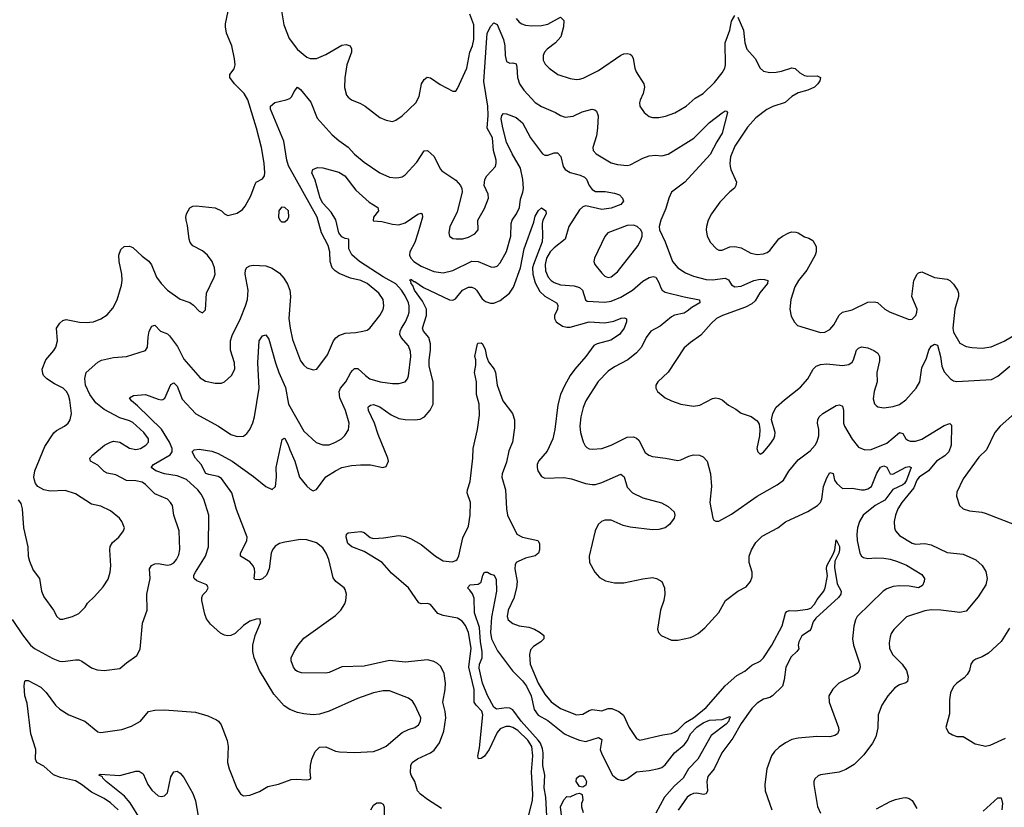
# Model space of a CAD drawing. Header units: inches. Extents: x 1245430 to 1420861, y 606325 to 671315.
# Tile 227 of 256: x 1350077 to 1356291, y 654026 to 658995. Entities that reach past the tile are written whole.
import ezdxf

# ---------------------------------------------------------------- set-up
doc = ezdxf.new("R2010")
doc.units = ezdxf.units.IN
doc.header["$MEASUREMENT"] = 0
doc.layers.add('B3655', color=7, linetype='Continuous')

msp = doc.modelspace()

# ---------------------------------------------------------------- linework, layer by layer
at = {"layer": 'B3655', "color": 5}
for points, elevation in [([(1350067, 655967), (1350083.8, 655943.8), (1350093.4, 655910), (1350101.6, 655790), (1350127.6, 655670), (1350130.3, 655610), (1350138.2, 655578.2), (1350161.8, 655521.8), (1350202.4, 655470), (1350214.9, 655390), (1350230, 655354), (1350290.4, 655270), (1350310.7, 655230), (1350330, 655213.4), (1350350, 655213), (1350410, 655230.4), (1350450, 655248), (1350489.4, 655290), (1350505.6, 655314.4), (1350550, 655355.5), (1350603.7, 655416.3), (1350634.9, 655465.1), (1350648.8, 655510), (1350652.8, 655550), (1350646, 655650), (1350648.7, 655671.3), (1350662.6, 655697.4), (1350702, 655730), (1350732, 655770), (1350738, 655790), (1350722, 655830), (1350707, 655850), (1350650, 655896.3), (1350590, 655926), (1350530, 655938.7), (1350430, 656003.1), (1350364.7, 656024.7), (1350270, 656021.4), (1350228.5, 656028.5), (1350191.1, 656051.1), (1350177, 656070), (1350169.5, 656090), (1350165.6, 656110), (1350172.2, 656150), (1350236.6, 656303.4), (1350292, 656388), (1350310, 656403.2), (1350359.6, 656430), (1350382, 656450), (1350395.4, 656470), (1350403.9, 656510), (1350394.2, 656594.2), (1350385.8, 656625.8), (1350373, 656650), (1350351.8, 656670), (1350297.6, 656697.6), (1350247.6, 656730), (1350228, 656750), (1350222.2, 656762.2), (1350219.7, 656790), (1350242.2, 656850), (1350291.8, 656908.2), (1350304.7, 656930), (1350314.7, 656970), (1350309.6, 657050), (1350330, 657081.3), (1350350, 657097), (1350370, 657104.2), (1350453.6, 657086.4), (1350495.8, 657084.2), (1350542, 657090), (1350590, 657108), (1350630, 657133.4), (1350664.9, 657175.1), (1350691.1, 657228.9), (1350718.9, 657321.1), (1350723.1, 657350), (1350721.5, 657390), (1350705.1, 657470), (1350702.9, 657510), (1350715.1, 657544.9), (1350736, 657564), (1350770, 657566.4), (1350790, 657558.4), (1350850, 657503.7), (1350892.1, 657472.1), (1350908.3, 657448.3), (1350940.3, 657370), (1350970.4, 657330), (1351010.5, 657290), (1351090, 657232.4), (1351150.3, 657210.3), (1351174.6, 657194.6), (1351210, 657156), (1351230, 657146), (1351250, 657164.7), (1351256.9, 657270), (1351304.4, 657370), (1351309.7, 657390.3), (1351306.2, 657430), (1351291.9, 657470), (1351261.7, 657510), (1351230, 657536.4), (1351170, 657569.6), (1351153.6, 657590), (1351145.6, 657610), (1351136.6, 657696.6), (1351127.3, 657730), (1351125.1, 657750), (1351129.6, 657770), (1351151.7, 657808.3), (1351170, 657819.1), (1351190, 657820.5), (1351310, 657808.4), (1351350, 657790.5), (1351370.4, 657770.4), (1351390, 657760.5), (1351450, 657774.9), (1351482.3, 657797.7), (1351500.7, 657819.3), (1351534.9, 657885.1), (1351562, 657958), (1351570, 657970.7), (1351610, 657991), (1351620.9, 658010), (1351623.6, 658030), (1351619.7, 658090), (1351602.5, 658190), (1351572, 658312), (1351516, 658490), (1351493, 658530), (1351433.5, 658590), (1351402.4, 658630), (1351403.5, 658650), (1351430, 658685.3), (1351435.9, 658710), (1351432.4, 658747.6), (1351414.8, 658830), (1351382.8, 658910), (1351376.2, 658950), (1351376.6, 658970), (1351393.2, 659050)], 980), ([(1351730, 659050.8), (1351743.8, 658963.8), (1351777.1, 658877.1), (1351830, 658807.9), (1351890, 658758.9), (1351910, 658750.3), (1351950, 658750.3), (1352010, 658776.5), (1352110, 658833.8), (1352138, 658838), (1352162, 658830), (1352171.5, 658811.5), (1352170.2, 658790), (1352142.3, 658710), (1352128.2, 658628.2), (1352126.6, 658566.6), (1352140.2, 658520.2), (1352150, 658506), (1352170, 658490.4), (1352227.6, 658467.6), (1352257.3, 658450), (1352350, 658379.3), (1352390, 658360.5), (1352430, 658353.4), (1352450, 658360.5), (1352490, 658388.2), (1352576.3, 658470), (1352597.4, 658510), (1352613, 658590), (1352630, 658619.1), (1352648, 658632), (1352670, 658628.4), (1352730, 658585.7), (1352810, 658544), (1352830, 658544.7), (1352839.7, 658560.3), (1352899.8, 658690), (1352918.7, 658790), (1352934.9, 658830), (1352943.9, 658870), (1352942.4, 658962.4), (1352916.8, 659030)], 980), ([(1353210, 659003.7), (1353230, 658980.3), (1353246, 658970), (1353270, 658961.1), (1353310, 658956.3), (1353370, 658959.5), (1353410, 658968.1), (1353490, 659011.8), (1353511.1, 658991.1), (1353509.2, 658950), (1353491.9, 658888.1), (1353459.1, 658850), (1353406.7, 658810), (1353388.3, 658790), (1353379.7, 658770), (1353380.5, 658740.5), (1353393.8, 658713.8), (1353418, 658690), (1353474, 658650), (1353550, 658624), (1353590, 658617.8), (1353610, 658619.6), (1353633.9, 658626.1), (1353730, 658675.3), (1353870, 658772.2), (1353890, 658780.8), (1353910, 658783.1), (1353930, 658777.6), (1353939.3, 658770), (1353948.7, 658750), (1353958.3, 658690), (1353966.4, 658666.4), (1354014.9, 658590), (1354020.4, 658570), (1354012.2, 658530), (1353992.3, 658487.7), (1353988.2, 658470), (1353990.5, 658450), (1354017.1, 658410), (1354050, 658384.6), (1354070, 658378.3), (1354110, 658379.1), (1354152.3, 658387.7), (1354211.4, 658408.6), (1354283.6, 658450), (1354340, 658500), (1354390, 658529.1), (1354460.7, 658599.3), (1354510, 658660.3), (1354526.8, 658690), (1354531, 658710), (1354529.9, 658850.1), (1354558.2, 658930), (1354570, 658986), (1354590, 659022.8)], 980), ([(1354610, 659011), (1354644.2, 658930), (1354652.9, 658850), (1354666.5, 658810), (1354717.3, 658750), (1354750, 658690.6), (1354770, 658670.4), (1354810, 658661.3), (1354850, 658663.5), (1354885.2, 658670), (1354950, 658692), (1354970, 658688.4), (1354999.5, 658659.5), (1355030, 658642.3), (1355050, 658638.3), (1355110, 658641.3), (1355130.5, 658630), (1355126.7, 658610), (1355114.6, 658590), (1355092, 658570), (1355050, 658549.8), (1354990, 658533.5), (1354950.4, 658510), (1354907.2, 658472.8), (1354830, 658448.6), (1354791, 658429), (1354723.4, 658376.6), (1354670, 658317.6), (1354590, 658197.4), (1354562.7, 658130), (1354557.5, 658090), (1354559.7, 658070), (1354564.5, 658050), (1354599.6, 657970), (1354596.5, 657950), (1354587, 657933), (1354558, 657910), (1354496.2, 657843.8), (1354442, 657770), (1354422, 657730), (1354410.5, 657690), (1354408.2, 657670), (1354414.9, 657630), (1354436.3, 657590), (1354474, 657550), (1354490, 657540.4), (1354510, 657541.3), (1354558.2, 657561.8), (1354590, 657564.5), (1354630, 657555.9), (1354690, 657521.8), (1354730, 657513.4), (1354770, 657517.3), (1354793.9, 657526.1), (1354810, 657539.5), (1354867.9, 657612.1), (1354890.5, 657630.5), (1354930, 657651.7), (1354950, 657656.3), (1354975, 657655), (1354990.1, 657650.1), (1355030, 657624.9), (1355057.1, 657617.1), (1355083.1, 657603.1), (1355103.9, 657563.9), (1355103.6, 657530), (1355097.3, 657510), (1355044.4, 657415.6), (1354991.5, 657350), (1354968, 657310), (1354943.1, 657230), (1354937, 657170), (1354945.3, 657125.3), (1354966.2, 657086.2), (1354986, 657066), (1355130, 657022.6), (1355157, 657023), (1355190, 657040.4), (1355214, 657070), (1355248.9, 657131.1), (1355268.8, 657151.2), (1355330, 657165.2), (1355430, 657213.6), (1355470, 657215.3), (1355490, 657210.3), (1355537.1, 657170), (1355570, 657150.3), (1355690, 657104), (1355710, 657106.8), (1355732, 657130), (1355739.5, 657150), (1355740.7, 657170), (1355708, 657250), (1355719.7, 657350), (1355740.5, 657390), (1355750, 657398.7), (1355770, 657404.2), (1355850, 657368), (1355930, 657357.8), (1355947.7, 657350), (1355970, 657326.7), (1355995.3, 657290), (1356001.3, 657270), (1356000.7, 657250), (1355977.5, 657170), (1355965, 657050), (1355970, 657023.8), (1356010, 656955.3), (1356050, 656933.2), (1356086.4, 656926.4), (1356150, 656922.9), (1356208.2, 656931.8), (1356290, 656966.7), (1356392.2, 657027.8)], 980), ([(1350030, 655210.5), (1350094.1, 655114.1), (1350144.2, 655050), (1350170, 655029.1), (1350285.8, 654965.8), (1350328, 654948), (1350350, 654945.6), (1350430, 654957.4), (1350450, 654955.8), (1350470, 654948.5), (1350530, 654905.7), (1350565.4, 654894.6), (1350610, 654888.7), (1350710, 654901.3), (1350750, 654937.1), (1350815.8, 654984.2), (1350836.9, 655023.1), (1350851, 655189), (1350881.3, 655270), (1350880.4, 655370), (1350901.1, 655470), (1350896.9, 655530), (1350908.7, 655551.3), (1350930, 655561.7), (1350950, 655563.6), (1351010, 655553.2), (1351030, 655557.2), (1351050, 655569.2), (1351067.6, 655590), (1351080.8, 655619.2), (1351087.5, 655652.5), (1351083.2, 655770), (1351049.8, 655870), (1351040.4, 655930), (1351029.7, 655950), (1351010, 655969.7), (1350930, 656004.2), (1350870, 656063.5), (1350850, 656077), (1350810, 656086.5), (1350750, 656087.1), (1350682.9, 656122.9), (1350630, 656134.2), (1350610, 656145.8), (1350570, 656185.3), (1350523.7, 656210), (1350520.7, 656230), (1350538.4, 656250), (1350612, 656310), (1350650, 656330.3), (1350670, 656335.6), (1350710, 656330.3), (1350770, 656291.3), (1350810, 656283.9), (1350839.6, 656290), (1350873.7, 656310), (1350889.7, 656330), (1350890.9, 656350), (1350859.7, 656390), (1350790, 656453), (1350770, 656464.1), (1350710, 656483.5), (1350610, 656536.5), (1350557.7, 656577.7), (1350518.9, 656630), (1350492.1, 656690), (1350487.5, 656732.5), (1350496.4, 656770), (1350570, 656834.9), (1350593.7, 656846.3), (1350670, 656864.8), (1350750, 656870.1), (1350871.4, 656908.6), (1350883.5, 656930), (1350887.6, 656992.4), (1350895.1, 657030), (1350910, 657061.6), (1350930, 657067.7), (1350966.4, 657030), (1351010, 657013.4), (1351021.4, 657001.4), (1351073.3, 656933.2), (1351113.4, 656853.4), (1351215.1, 656735.1), (1351250, 656715.8), (1351310, 656701.3), (1351350, 656701.6), (1351370, 656710.5), (1351414, 656750), (1351434.7, 656790), (1351432.1, 656830), (1351406.4, 656910), (1351407.7, 656970), (1351417.2, 657002.8), (1351469.8, 657110), (1351502.8, 657190), (1351514.6, 657230), (1351519.8, 657290), (1351499.8, 657390), (1351502.3, 657417.7), (1351510, 657432.2), (1351530, 657443.1), (1351550, 657447.4), (1351630, 657443), (1351670, 657428.5), (1351715.9, 657395.9), (1351744.2, 657364.2), (1351767.5, 657327.5), (1351781.2, 657290), (1351786.7, 657250), (1351776.5, 657110), (1351782.9, 657050), (1351797.8, 656977.8), (1351850, 656843), (1351870, 656815.8), (1351890, 656799.5), (1351930, 656785.3), (1351952, 656790), (1352018.8, 656881.2), (1352057.2, 656970), (1352071.2, 656988.8), (1352090, 657003.6), (1352130, 657018.2), (1352197.8, 657022.2), (1352242, 657030), (1352270, 657037.6), (1352287, 657050), (1352350, 657128.4), (1352370, 657167.7), (1352375, 657190), (1352369.8, 657230), (1352344.2, 657270), (1352270, 657330.6), (1352230, 657349.1), (1352164.8, 657364.8), (1352094.1, 657394.1), (1352067.8, 657410), (1352049.7, 657430), (1352035.3, 657470), (1352033.2, 657530), (1352024.4, 657570), (1351981.8, 657650), (1351955.2, 657750), (1351773.6, 658073.6), (1351762.4, 658110), (1351742.9, 658230), (1351660.7, 658430), (1351660.8, 658450), (1351686.1, 658473.9), (1351759.5, 658490), (1351781.1, 658498.9), (1351794, 658510), (1351810, 658543), (1351830, 658570.4), (1351850, 658555.3), (1351914.2, 658474.2), (1351954.3, 658374.3), (1352048.9, 658270), (1352090, 658233.8), (1352150.2, 658190.2), (1352190, 658147.2), (1352250, 658097.4), (1352350, 658028.7), (1352410, 658002), (1352450, 657997), (1352470, 657999.5), (1352490, 658004.2), (1352510, 658015.8), (1352583.3, 658096.7), (1352630, 658168.2), (1352650, 658170.3), (1352692.6, 658132.6), (1352730, 658055.3), (1352741.3, 658041.3), (1352830, 657984), (1352859.6, 657950), (1352867.9, 657930), (1352869.1, 657910), (1352838.8, 657781.2), (1352791.8, 657690), (1352784.9, 657650), (1352790.4, 657630.4), (1352810, 657614.9), (1352831.8, 657611.8), (1352873.4, 657613.4), (1352910, 657622.4), (1352950, 657644), (1352970.9, 657670), (1352968, 657730), (1353010, 657803.8), (1353034.7, 657870), (1353033.8, 657893.8), (1353007.8, 657950), (1353012.5, 657987.5), (1353025.6, 658010), (1353080.7, 658070), (1353084.7, 658090), (1353084, 658110), (1353067.9, 658170), (1353061, 658250), (1353027.8, 658310), (1353033.2, 658390), (1353031.5, 658450), (1353006.4, 658606.4), (1353027.5, 658910), (1353050, 658955.3), (1353070, 658975.5), (1353090, 658966), (1353130.8, 658870), (1353138.5, 658830), (1353139.7, 658770), (1353150, 658730.7), (1353170, 658720.3), (1353190, 658723.1), (1353210, 658717.3), (1353215.2, 658695.2), (1353218.5, 658630), (1353230.1, 658590.1), (1353257.6, 658550), (1353330, 658472.4), (1353370, 658448), (1353459.1, 658410), (1353490.7, 658390), (1353520.2, 658380.2), (1353570, 658387.3), (1353626.8, 658413.2), (1353690, 658430.3), (1353707.5, 658427.5), (1353717.8, 658417.8), (1353728, 658388), (1353724.1, 658310), (1353717.1, 658262.9), (1353694.7, 658190), (1353696.9, 658170), (1353714, 658150), (1353810, 658092.1), (1353850, 658081.2), (1353910, 658075.8), (1353930, 658080.7), (1354010, 658122.4), (1354050, 658136.5), (1354090, 658140.3), (1354130, 658136.5), (1354170, 658147.3), (1354331.1, 658248.9), (1354430, 658346.7), (1354510, 658407.3), (1354530, 658420.7), (1354538, 658418), (1354542.8, 658410), (1354510, 658279.7), (1354475.7, 658224.3), (1354435.4, 658144.6), (1354273.7, 657970), (1354190, 657908.2), (1354173.7, 657870), (1354155, 657805), (1354122.3, 657730), (1354112.2, 657690), (1354114, 657670), (1354150, 657594), (1354196.8, 657470), (1354230, 657429.1), (1354278, 657398), (1354330, 657377.1), (1354410, 657356.3), (1354450, 657353.6), (1354530, 657363.8), (1354550, 657354.9), (1354570, 657322.3), (1354590.9, 657310.9), (1354630, 657314.4), (1354710, 657350.7), (1354750, 657358.3), (1354777.1, 657357.1), (1354799.1, 657350), (1354796.9, 657330), (1354748.4, 657271.6), (1354717.3, 657222.7), (1354697.1, 657202.9), (1354658.1, 657181.9), (1354513, 657130), (1354474.4, 657110), (1354440.4, 657079.6), (1354375.9, 657004.1), (1354310, 656959.7), (1354270, 656925.1), (1354170, 656772), (1354104, 656710), (1354090.8, 656690), (1354090.8, 656670), (1354102.8, 656650), (1354150, 656610.7), (1354190, 656590.6), (1354250, 656570.5), (1354330, 656557.1), (1354370, 656564.4), (1354450, 656604.6), (1354470, 656609), (1354490, 656606), (1354510, 656597.8), (1354550, 656564.2), (1354597.3, 656537.3), (1354630, 656512.4), (1354692.2, 656492.2), (1354730, 656464), (1354743.1, 656443.1), (1354747.4, 656410), (1354746, 656370), (1354728.7, 656290), (1354734.8, 656270), (1354750, 656254.8), (1354770, 656267.3), (1354810, 656314.9), (1354835.1, 656350), (1354843.1, 656370), (1354844.4, 656390), (1354820.7, 656470), (1354829.5, 656510), (1354851.6, 656550), (1354902.9, 656597.1), (1355003.4, 656676.6), (1355051.5, 656728.5), (1355084.2, 656790), (1355103.5, 656810), (1355130, 656819.8), (1355170, 656824.6), (1355270, 656813.4), (1355310, 656819.5), (1355330, 656834.9), (1355339.1, 656850), (1355358.3, 656910), (1355370, 656922.6), (1355388.8, 656931.2), (1355430, 656924.7), (1355467.6, 656907.6), (1355491.7, 656891.7), (1355503.6, 656870), (1355503.7, 656843.7), (1355487, 656770), (1355487.3, 656710), (1355468.7, 656648.7), (1355463.1, 656603.1), (1355471.8, 656571.8), (1355481.8, 656561.8), (1355493.3, 656553.3), (1355530, 656546.3), (1355590, 656554.3), (1355630, 656566.7), (1355670, 656597.3), (1355734.2, 656670), (1355756.8, 656710), (1355770, 656798.4), (1355799.8, 656860.2), (1355813.8, 656910), (1355830, 656935.5), (1355850, 656948.9), (1355870, 656942), (1355888.8, 656870), (1355895.7, 656810), (1355910, 656773.4), (1355950, 656730.3), (1355970, 656717.4), (1355990, 656712.9), (1356210, 656725.8), (1356250, 656747.1), (1356326, 656810)], 960), ([(1350697.5, 654010), (1350650, 654053.7), (1350610, 654081.3), (1350530, 654120.8), (1350467.9, 654170), (1350430, 654192.9), (1350333.7, 654213.7), (1350290.5, 654230.6), (1350230, 654286), (1350184.5, 654310), (1350177.6, 654330), (1350179.8, 654390), (1350147.7, 654490), (1350123.7, 654683.7), (1350109.8, 654730.2), (1350106.3, 654793.7), (1350110, 654822), (1350114.6, 654825.4), (1350130, 654826.8), (1350210, 654783.7), (1350244.9, 654750), (1350303.8, 654670), (1350330, 654646.4), (1350387.3, 654610), (1350489.1, 654569.1), (1350570, 654503.1), (1350590, 654497.4), (1350722, 654518), (1350782.4, 654537.6), (1350839.5, 654570), (1350889.4, 654630), (1350930, 654639.6), (1350990, 654641.5), (1351186.6, 654626.6), (1351263.8, 654603.8), (1351318.5, 654578.5), (1351331.3, 654570), (1351347.5, 654547.5), (1351387, 654447), (1351392.2, 654410), (1351388.9, 654310), (1351398.7, 654270), (1351447.3, 654147.3), (1351470, 654111), (1351490, 654098.8), (1351530, 654102), (1351590, 654127), (1351642.9, 654157.1), (1351710, 654173.1), (1351790, 654201.1), (1351823.4, 654203.4), (1351890, 654198.8), (1351910, 654204.7), (1351914, 654210), (1351909.4, 654249.4), (1351911.8, 654290), (1351919.6, 654330), (1351941, 654379), (1351970, 654404.9), (1352010, 654408), (1352070, 654380.5), (1352095.5, 654375.5), (1352190, 654371.3), (1352310, 654379.2), (1352350, 654392.2), (1352390, 654412.3), (1352490, 654497.8), (1352530, 654517.4), (1352569.7, 654530.3), (1352593.7, 654546.3), (1352605.6, 654570), (1352607.6, 654590), (1352570, 654672.3), (1352554.9, 654694.9), (1352530, 654715.6), (1352410, 654761.6), (1352370, 654761.1), (1352310, 654749.3), (1352207.8, 654712.2), (1352030, 654632.1), (1351970, 654614), (1351930, 654609.6), (1351870, 654615.1), (1351830, 654624.2), (1351782.4, 654642.4), (1351746.5, 654666.5), (1351680.6, 654740.6), (1351591.1, 654890), (1351555.8, 654970), (1351547.8, 655010), (1351547.3, 655050), (1351562, 655110), (1351597.2, 655190), (1351594.6, 655214.6), (1351570, 655214), (1351530, 655200.9), (1351490, 655173.6), (1351437, 655123), (1351410, 655110.9), (1351391.2, 655108.8), (1351370, 655112.9), (1351344.9, 655124.9), (1351280.7, 655180.7), (1351256.3, 655216.3), (1351245.2, 655245.2), (1351227.2, 655330), (1351226.9, 655350), (1351233.6, 655366.4), (1351256.2, 655390), (1351265.6, 655410), (1351257, 655430), (1351195.9, 655455.9), (1351177.6, 655470), (1351176.9, 655476.9), (1351176.9, 655490), (1351187.4, 655510), (1351249, 655610), (1351268.9, 655670), (1351269.8, 655869.8), (1351238.2, 655970), (1351222.4, 656002.4), (1351201.4, 656030), (1351130, 656093.6), (1351070, 656118.4), (1350990, 656130.5), (1350935.6, 656150), (1350906.9, 656170), (1350921.1, 656190), (1351026.6, 656250), (1351039.5, 656270), (1351039.9, 656290), (1351023.4, 656330), (1350971.4, 656411.4), (1350819.8, 656559.8), (1350781.6, 656590), (1350769.6, 656610), (1350796.1, 656623.9), (1350870, 656631.3), (1350950, 656600.8), (1350970, 656596.5), (1350980.5, 656599.5), (1350992.6, 656607.4), (1351030, 656693), (1351050, 656704.9), (1351070, 656682.6), (1351101.7, 656601.7), (1351189.6, 656509.6), (1351331.4, 656431.4), (1351410, 656379.1), (1351450, 656366.5), (1351490, 656368.7), (1351510, 656383.8), (1351530, 656410.5), (1351548.9, 656451.1), (1351559.8, 656490), (1351587.4, 656670), (1351580.2, 656830), (1351588.9, 656970), (1351610, 657001.6), (1351630, 657007.7), (1351650, 656979.1), (1351690.6, 656830.6), (1351712.5, 656770), (1351755.3, 656675.3), (1351773.4, 656570), (1351870, 656398.9), (1351948.7, 656328.7), (1351990, 656312.6), (1352030, 656313.8), (1352070, 656329.2), (1352108.4, 656351.6), (1352128.3, 656371.7), (1352151.4, 656408.6), (1352155.4, 656450), (1352134.1, 656530), (1352098.2, 656610), (1352092.7, 656650), (1352101, 656670), (1352136, 656710), (1352166.3, 656770), (1352177.1, 656782.9), (1352190, 656794), (1352210, 656794.9), (1352258.5, 656750), (1352287.2, 656730), (1352351.3, 656710), (1352430, 656700.3), (1352470, 656700.3), (1352509.7, 656710.3), (1352524.2, 656730), (1352530.8, 656749.2), (1352544.5, 656870), (1352542.4, 656902.4), (1352530, 656937.4), (1352483.8, 656990), (1352476.5, 657010), (1352478.3, 657030), (1352486.8, 657050), (1352512.1, 657090), (1352529.1, 657130), (1352534.4, 657150), (1352535.3, 657190), (1352530.5, 657210), (1352510, 657252.4), (1352485.9, 657290), (1352450, 657328.7), (1352370, 657372.4), (1352221.2, 657470), (1352172.5, 657512.5), (1352154.1, 657550), (1352153.6, 657610), (1352130, 657614.7), (1352110, 657625), (1352091.4, 657650), (1352073.1, 657733.1), (1352041.9, 657781.9), (1351990, 657837.8), (1351973, 657870), (1351942.5, 657982.5), (1351921.2, 658030), (1351926, 658050), (1351956.4, 658063.6), (1351990, 658060.5), (1352090, 658033.9), (1352128.9, 658010), (1352199, 657919), (1352283.2, 657843.2), (1352336.4, 657810), (1352341.1, 657790), (1352310.2, 657750), (1352306.9, 657726.9), (1352362.2, 657722.2), (1352430, 657704.9), (1352470, 657701.7), (1352510, 657714.3), (1352590, 657768.5), (1352610, 657774), (1352617.3, 657770), (1352619, 657750), (1352590, 657647.8), (1352570.1, 657589.9), (1352538.3, 657530), (1352537.6, 657510), (1352545.5, 657490), (1352564.1, 657470), (1352610, 657439.4), (1352690, 657406.8), (1352750, 657397.7), (1352810, 657413.7), (1352930, 657472.1), (1352970.7, 657470.7), (1353050, 657436.1), (1353070, 657434.3), (1353090, 657441.1), (1353110, 657461.3), (1353150, 657533), (1353175.7, 657630), (1353179, 657710), (1353185, 657730), (1353211.7, 657770), (1353230.5, 657809.5), (1353237.1, 657862.9), (1353253.1, 657906.9), (1353256.7, 657930), (1353252.5, 657987.5), (1353237.7, 658057.7), (1353183.9, 658150), (1353150, 658222), (1353126.2, 658313.9), (1353115.6, 658370), (1353119.5, 658390), (1353130, 658404), (1353150, 658402), (1353210, 658378.7), (1353250, 658343.7), (1353300.2, 658250), (1353376.4, 658150), (1353390, 658140.9), (1353410, 658140.3), (1353450, 658154.4), (1353470, 658154.9), (1353491.3, 658131.3), (1353507.4, 658070), (1353519.5, 658050), (1353551.5, 658031.5), (1353614.7, 658014.7), (1353641.4, 658001.4), (1353652.9, 657990), (1353671, 657950), (1353690, 657923.2), (1353710, 657911.9), (1353772, 657912), (1353830, 657900.9), (1353862.8, 657890), (1353882, 657870), (1353886.8, 657850), (1353871, 657830), (1353810, 657807.2), (1353750, 657798.7), (1353650, 657820.2), (1353630, 657815.2), (1353610, 657796.1), (1353543.5, 657690), (1353520.2, 657610), (1353450, 657556.7), (1353425.3, 657530), (1353402.2, 657490), (1353393.1, 657450), (1353395.1, 657410), (1353411.3, 657371.3), (1353430, 657350.9), (1353450, 657338.2), (1353490, 657323.6), (1353576, 657316), (1353610, 657305.4), (1353628.2, 657288.2), (1353647.3, 657227.3), (1353658.6, 657218.6), (1353770, 657213.9), (1353810, 657220.2), (1353870, 657245.6), (1353944.5, 657290), (1354010, 657345.6), (1354050, 657367.9), (1354074.8, 657374.8), (1354091.7, 657370), (1354110, 657338), (1354122.9, 657302.9), (1354131.5, 657290), (1354150, 657276.5), (1354270, 657246.6), (1354368, 657228), (1354368.5, 657210), (1354319.7, 657180.3), (1354290, 657156.2), (1354270, 657144.7), (1354210, 657131.5), (1354190, 657120.7), (1354118.6, 657061.4), (1354060.9, 657030), (1354031.3, 656990), (1354002, 656930), (1353970, 656893.7), (1353915.3, 656850), (1353830, 656804.4), (1353790, 656777.8), (1353726.7, 656713.3), (1353650.2, 656590), (1353631.9, 656548.1), (1353617.8, 656490), (1353612.9, 656430), (1353616.5, 656390), (1353632.1, 656332.1), (1353646.5, 656306.5), (1353656.9, 656296.9), (1353670, 656288.8), (1353690, 656284.9), (1353750, 656290.2), (1353810, 656310.2), (1353910, 656361.1), (1353950, 656362.9), (1353970, 656355.5), (1353983.2, 656343.2), (1354025.1, 656265.1), (1354047.8, 656247.8), (1354070, 656238.5), (1354152, 656230), (1354230, 656214), (1354250, 656217.6), (1354299.3, 656240.7), (1354330, 656249.1), (1354367.1, 656247.1), (1354390, 656238), (1354414.9, 656210), (1354437.4, 656130), (1354442.3, 656050), (1354432, 655950), (1354450.5, 655850.5), (1354458, 655838), (1354470, 655830.8), (1354490, 655830.7), (1354570, 655875.5), (1354730, 655989), (1354858.2, 656061.8), (1354898, 656090), (1354930, 656146), (1354990, 656219.3), (1355065.4, 656274.6), (1355097.2, 656310), (1355110, 656333.4), (1355120.7, 656370), (1355121.1, 656410), (1355112.4, 656450), (1355114.2, 656470), (1355123.1, 656490), (1355144.4, 656510), (1355230, 656561.8), (1355250, 656564.9), (1355270, 656556.3), (1355275.3, 656530), (1355275, 656450), (1355282.3, 656430), (1355330, 656348.9), (1355370, 656298.9), (1355410, 656281.5), (1355450, 656282.8), (1355550, 656324.6), (1355630, 656391.5), (1355650, 656384), (1355670, 656350.7), (1355681.7, 656341.7), (1355695.8, 656335.8), (1355730, 656335.3), (1355770, 656349.1), (1355910, 656436.1), (1355947.3, 656447.3), (1355958, 656438), (1355956.1, 656310), (1355941.5, 656270), (1355916.2, 656243.8), (1355862.2, 656210), (1355811.9, 656148.1), (1355753.8, 656110), (1355738.5, 656090), (1355718.6, 656041.4), (1355644.6, 655950), (1355618.7, 655910), (1355603.7, 655870), (1355596.5, 655830), (1355597, 655790), (1355604.9, 655770), (1355630, 655741.3), (1355710, 655692.6), (1355730, 655687.1), (1355790, 655690.2), (1355830, 655682), (1355930, 655634.6), (1356030, 655622.3), (1356110, 655588), (1356151.5, 655551.5), (1356173.6, 655513.6), (1356182.9, 655470), (1356175, 655430), (1356126.2, 655353.8), (1356050, 655263), (1356010, 655254.5), (1355890, 655269.8), (1355830, 655271.6), (1355790, 655265.6), (1355672.7, 655227.3), (1355592.9, 655147.1), (1355577, 655123), (1355570, 655101.2), (1355563.7, 655063.7), (1355565.6, 655030), (1355585.6, 654990), (1355646.3, 654930), (1355673.7, 654890), (1355683.2, 654850), (1355679, 654821), (1355669.3, 654810.7), (1355630, 654799.9), (1355599.5, 654780.5), (1355556.5, 654730), (1355518.7, 654670), (1355494.9, 654610), (1355492.5, 654527.5), (1355479, 654470), (1355459.6, 654430), (1355403.6, 654356.4), (1355342.7, 654297.3), (1355290, 654263.9), (1355248.3, 654248.3), (1355130, 654231.6), (1355115.6, 654224.4), (1355094.6, 654205.4), (1355088, 654190), (1355088.2, 654170), (1355111.4, 654031.4), (1355130.3, 653990)], 940), ([(1352738.3, 654018.3), (1352650, 654074.7), (1352605.6, 654110), (1352588, 654130), (1352570.9, 654190), (1352548.3, 654228.3), (1352544.1, 654244.1), (1352545.3, 654290), (1352554.7, 654310), (1352587.9, 654332), (1352670.4, 654369.6), (1352693.6, 654386.4), (1352726.6, 654433.4), (1352754.1, 654505.9), (1352765.5, 654590), (1352761.3, 654630), (1352746.4, 654690), (1352761.6, 654770), (1352763.8, 654810), (1352755.7, 654870), (1352734.8, 654914.8), (1352714.2, 654934.2), (1352690, 654947.1), (1352650, 654956.8), (1352510, 654942.9), (1352410, 654951.8), (1352250, 654916.5), (1352110, 654912.7), (1352030, 654875.8), (1352010, 654872.7), (1351854.7, 654874.7), (1351830, 654882.4), (1351820.7, 654890), (1351804.4, 654910), (1351789.8, 654950), (1351791.2, 654970), (1351808.5, 655010), (1351833.7, 655050), (1351870, 655092.9), (1352070, 655236.5), (1352103, 655270), (1352128, 655310), (1352135.1, 655330), (1352138.7, 655370), (1352130, 655401.2), (1352125.1, 655410), (1352071.5, 655451.5), (1352054.9, 655474.9), (1352027.6, 655590), (1352011.5, 655630), (1351990, 655663.4), (1351950, 655695.6), (1351890, 655713.4), (1351850, 655715.6), (1351750, 655699), (1351717.4, 655690), (1351690, 655673.2), (1351671.5, 655650), (1351663.4, 655630), (1351651.7, 655530), (1351634.8, 655490), (1351610, 655466.8), (1351590, 655460.8), (1351563.7, 655463.7), (1351557, 655470), (1351561.5, 655510), (1351559.3, 655530), (1351549.8, 655550), (1351530, 655576), (1351469.7, 655610), (1351469.8, 655630), (1351502.5, 655690), (1351510.8, 655710), (1351511.8, 655730), (1351444.7, 655904.7), (1351416.5, 656010), (1351350, 656101.4), (1351330, 656112.9), (1351270, 656125), (1351252.7, 656132.7), (1351221.7, 656190), (1351187.1, 656230), (1351165.1, 656270), (1351178.3, 656281.7), (1351210, 656286), (1351290, 656273.5), (1351330, 656257.6), (1351418.5, 656210), (1351553.3, 656113.4), (1351630, 656050.2), (1351670, 656031.8), (1351690.6, 656049.4), (1351697.2, 656110), (1351696.2, 656170), (1351733.2, 656346.8), (1351745.6, 656354.4), (1351750, 656354), (1351770, 656316.3), (1351781.2, 656281.2), (1351813.7, 656210), (1351842.3, 656110), (1351890, 656052.1), (1351910, 656032.4), (1351930, 656022.3), (1351950, 656030.3), (1352010, 656111.3), (1352069.7, 656150), (1352110, 656169.2), (1352170, 656183.2), (1352227.9, 656187.9), (1352290, 656186), (1352369.5, 656170.5), (1352390, 656177.3), (1352403.6, 656210), (1352400.5, 656230), (1352338.8, 656378.8), (1352316.2, 656450), (1352277.7, 656530), (1352276.9, 656550), (1352282, 656558), (1352290, 656564.4), (1352310, 656567.4), (1352350, 656553.8), (1352422.3, 656502.3), (1352470, 656480.2), (1352510, 656472.6), (1352570, 656470.3), (1352604.4, 656475.6), (1352630.7, 656489.3), (1352668.3, 656531.7), (1352685.8, 656570), (1352685.5, 656710), (1352660.9, 656810), (1352661.7, 656850), (1352670.4, 656910), (1352669.3, 656950), (1352658.1, 656990), (1352625.8, 657030), (1352619.2, 657050), (1352643.2, 657130), (1352643.2, 657170), (1352619.8, 657219.8), (1352569.5, 657290), (1352558.2, 657318.2), (1352548.2, 657330), (1352545.4, 657345.4), (1352539.7, 657350), (1352542.7, 657357.3), (1352550, 657356.9), (1352563.4, 657343.4), (1352570, 657342.9), (1352626, 657306), (1352790, 657228.8), (1352810, 657226.4), (1352826.2, 657233.8), (1352871.9, 657288.1), (1352910, 657306.9), (1352930, 657307.8), (1352950, 657299.6), (1352960.3, 657290), (1352995, 657235), (1353017, 657217), (1353047.7, 657207.7), (1353070, 657207.7), (1353110, 657223.3), (1353168, 657270), (1353192.3, 657307.7), (1353236.5, 657430), (1353261.5, 657550), (1353321.5, 657718.5), (1353330, 657756.4), (1353350, 657792.4), (1353370, 657808), (1353397.1, 657790), (1353398.7, 657770), (1353377.6, 657730), (1353373.4, 657710), (1353376.8, 657630), (1353373.5, 657593.5), (1353319.5, 657450), (1353314.2, 657430), (1353314.3, 657390), (1353330, 657334.2), (1353359.8, 657279.8), (1353390, 657251.9), (1353465, 657210), (1353473.9, 657193.9), (1353471, 657170), (1353451.3, 657130), (1353451.3, 657110), (1353462.3, 657090), (1353502.4, 657062.4), (1353530, 657055), (1353550, 657055.1), (1353670, 657089.5), (1353770, 657082.6), (1353825.6, 657094.4), (1353871.7, 657111.7), (1353894.7, 657114.7), (1353907.3, 657107.3), (1353906.4, 657090), (1353892.1, 657050), (1353862, 657010), (1353806.5, 656973.5), (1353720.7, 656950), (1353700.7, 656939.3), (1353650.2, 656870), (1353580.3, 656790), (1353551.3, 656750), (1353514.2, 656685.8), (1353489.1, 656630), (1353473.7, 656566.4), (1353454.8, 656410), (1353442.3, 656350), (1353405.8, 656274.2), (1353352, 656210), (1353343.5, 656190), (1353342.3, 656170), (1353347.3, 656150), (1353370, 656114.4), (1353390, 656102.6), (1353510, 656107.3), (1353558.5, 656098.5), (1353648.5, 656068.5), (1353690, 656063.2), (1353710, 656063.8), (1353750, 656075.2), (1353870, 656127.2), (1353890.9, 656110.9), (1353910, 656046), (1353944.4, 656010), (1354010, 655977.8), (1354127.9, 655947.9), (1354170, 655924.4), (1354208.2, 655890), (1354211.8, 655870), (1354206.3, 655850), (1354178.6, 655810), (1354151.1, 655788.9), (1354110, 655778.4), (1354070, 655776.5), (1353930, 655793.4), (1353884.4, 655804.4), (1353810, 655837.5), (1353770, 655837.5), (1353749.1, 655830), (1353727.5, 655810), (1353709.2, 655770), (1353670.4, 655610), (1353673, 655570), (1353705.5, 655510), (1353736.2, 655476.2), (1353774.3, 655454.3), (1353830, 655443.1), (1353890, 655441.5), (1354010, 655468.7), (1354070, 655475.8), (1354096, 655470), (1354130.2, 655450.2), (1354147, 655410), (1354148.8, 655370), (1354141.7, 655330), (1354121.5, 655270), (1354102, 655150), (1354108.7, 655130), (1354126, 655110), (1354190, 655080.4), (1354230, 655080.4), (1354310, 655097.4), (1354330, 655105.7), (1354357.6, 655122.4), (1354401.4, 655158.6), (1354490, 655256.3), (1354531.2, 655330), (1354610, 655390.3), (1354662, 655418), (1354689.6, 655450), (1354698.9, 655481.1), (1354699.8, 655510), (1354680.9, 655570), (1354680.4, 655610), (1354694.7, 655650), (1354723, 655697), (1354762.9, 655737.1), (1354862.4, 655790), (1354910, 655828.2), (1355050, 655893.1), (1355111.2, 655930), (1355130, 655948.8), (1355139.8, 655970), (1355150.6, 656050), (1355170, 656104.9), (1355190, 656139.1), (1355210, 656132), (1355218.3, 656090), (1355232.9, 656070), (1355270, 656038.3), (1355330, 656040.7), (1355388.7, 656028.7), (1355408.8, 656028.8), (1355430, 656035.5), (1355452.1, 656050), (1355486.2, 656133.8), (1355510, 656171.4), (1355530, 656180.8), (1355550, 656173.2), (1355570, 656130.2), (1355587.6, 656127.6), (1355670, 656172.5), (1355690, 656175.5), (1355702, 656170), (1355673.8, 656090), (1355659.8, 656070), (1355650, 656061.4), (1355587.8, 656032.2), (1355536.4, 655963.6), (1355475.8, 655930), (1355398.9, 655870), (1355377.1, 655830), (1355364.6, 655790), (1355358.9, 655750), (1355361.7, 655710), (1355379.7, 655630), (1355390.1, 655610.1), (1355402.1, 655602.1), (1355430, 655596.3), (1355479.4, 655600.6), (1355530, 655597.8), (1355570, 655591.8), (1355617.2, 655577.2), (1355673.3, 655553.3), (1355770, 655495.4), (1355787.6, 655470), (1355785.7, 655450), (1355773.5, 655426.5), (1355750, 655410.5), (1355690, 655421), (1355630, 655424.3), (1355590, 655419.6), (1355550, 655405.4), (1355525.4, 655390), (1355362, 655230), (1355351, 655209), (1355341.2, 655170), (1355332.2, 655090), (1355338.6, 655050), (1355378, 654930), (1355380.3, 654910), (1355374.9, 654890), (1355365.2, 654874.8), (1355342.9, 654857.1), (1355247, 654810), (1355208, 654772), (1355183.9, 654730), (1355184.4, 654690), (1355244.7, 654530), (1355245.5, 654510), (1355237.4, 654490), (1355221.5, 654478.5), (1355190.1, 654469.9), (1355107.1, 654472.9), (1354990, 654462.6), (1354950, 654453.8), (1354910, 654433.8), (1354870, 654406.5), (1354841.3, 654378.7), (1354821.8, 654350), (1354792.8, 654270), (1354779.6, 654170), (1354781.7, 654130), (1354822.8, 654010)], 920), ([(1353287.7, 653970), (1353313, 654070), (1353315.5, 654110), (1353307.5, 654250), (1353315.9, 654350), (1353309.5, 654410), (1353282.8, 654450), (1353220.5, 654510), (1353190, 654529.4), (1353170, 654535.7), (1353144.2, 654535.8), (1353110, 654520.7), (1353090, 654498.9), (1353038.9, 654390), (1353010, 654348.4), (1352990, 654333.3), (1352972, 654332), (1352968.3, 654348.3), (1352979.2, 654400.8), (1352999.5, 654610), (1352992.7, 654632.7), (1352956.9, 654670), (1352946, 654690), (1352945.9, 654770), (1352912.4, 654910), (1352926.8, 655030), (1352910, 655129.6), (1352890, 655174), (1352870, 655199.8), (1352839.6, 655219.6), (1352750, 655236.7), (1352715.7, 655250), (1352670, 655306.3), (1352650, 655311.1), (1352610.6, 655310.6), (1352596.2, 655316.2), (1352531.7, 655410), (1352423.3, 655503.3), (1352364.1, 655570), (1352250, 655639.9), (1352173.5, 655670), (1352148.6, 655690), (1352137.2, 655730), (1352139.5, 655750), (1352150, 655757), (1352230, 655766), (1352250, 655760.4), (1352289.2, 655729.2), (1352310, 655723.2), (1352373.1, 655726.9), (1352470, 655740.3), (1352510, 655735.3), (1352542.5, 655722.5), (1352610, 655684.2), (1352700.7, 655610), (1352750, 655581.2), (1352805.5, 655574.5), (1352830, 655582.8), (1352837.7, 655590), (1352847.4, 655612.6), (1352872.9, 655727), (1352910, 655800.5), (1352919.9, 655870), (1352921.2, 655950), (1352900.4, 656010), (1352902, 656030), (1352918.8, 656081.2), (1352937.1, 656230), (1352939.5, 656290), (1352965.9, 656410), (1352979.4, 656500.6), (1352976.9, 656570), (1352958.9, 656630), (1352959.2, 656710), (1352947.3, 656770), (1352955.2, 656815.2), (1352955.1, 656850), (1352949.4, 656870), (1352965.1, 656950), (1352970, 656954.9), (1352990, 656956), (1352998, 656950), (1353015.1, 656915.1), (1353023.6, 656870), (1353036.5, 656836.5), (1353070.3, 656790), (1353079.5, 656770), (1353089.2, 656690), (1353126, 656590), (1353187.3, 656510), (1353199.1, 656470), (1353200.3, 656419.7), (1353186.2, 656330), (1353163.7, 656276.3), (1353150, 656204.7), (1353120.7, 656130), (1353119.1, 656110), (1353143.2, 656030), (1353149.7, 655910), (1353156.1, 655870), (1353214.9, 655750), (1353250, 655730.9), (1353346, 655710), (1353358, 655690), (1353356.9, 655650), (1353350, 655629.3), (1353330, 655613.1), (1353270, 655598), (1353223.3, 655576.7), (1353211.1, 655570), (1353204, 655556), (1353200.8, 655530), (1353215.7, 655450), (1353212.7, 655410), (1353194.6, 655345.4), (1353159.8, 655270), (1353152.4, 655230), (1353160.3, 655210), (1353190, 655186.4), (1353230, 655171.8), (1353290, 655162.2), (1353326, 655150), (1353361.6, 655130), (1353384.4, 655110), (1353384.9, 655090), (1353365.3, 655070), (1353318.9, 655041.1), (1353300.9, 655019.1), (1353293.5, 654990), (1353298.1, 654930), (1353349.7, 654810), (1353390, 654740.2), (1353430, 654692.1), (1353490, 654650.2), (1353590, 654609.2), (1353630, 654614.4), (1353670, 654638), (1353690, 654643.9), (1353750, 654635.5), (1353790, 654649.1), (1353813.4, 654650), (1353858, 654630), (1353888.2, 654608.2), (1353923.8, 654530), (1353970, 654459.5), (1353990, 654450.3), (1354135.6, 654484.4), (1354190, 654492.2), (1354210, 654500.2), (1354230, 654513.6), (1354278.4, 654561.6), (1354330, 654590.1), (1354410, 654656.6), (1354530, 654793.4), (1354603, 654857), (1354654, 654886), (1354697.6, 654922.4), (1354750, 654948.8), (1354770, 654969.5), (1354822.8, 655050), (1354887.8, 655172.2), (1354909.9, 655250.1), (1354918.7, 655261.3), (1354932.6, 655267.4), (1354970, 655265.2), (1355050, 655276.3), (1355070, 655283.4), (1355093.1, 655306.9), (1355110, 655336.3), (1355150.8, 655389.2), (1355160.7, 655410), (1355174, 655486), (1355168.3, 655530), (1355171, 655550), (1355213.1, 655626.9), (1355220.9, 655650), (1355230, 655713.4), (1355250, 655670.8), (1355250.3, 655650), (1355246.2, 655630), (1355221.6, 655578.4), (1355218.5, 655538.5), (1355236.8, 655436.8), (1355260.2, 655390), (1355258.4, 655370), (1355244.3, 655350), (1355101.2, 655218.8), (1355084.3, 655195.7), (1355069.7, 655150.3), (1355060.9, 655139.1), (1355012.4, 655107.6), (1354993.5, 655070), (1354990.1, 655050), (1354993, 655027), (1354981.2, 655010), (1354944.6, 654975.4), (1354911.6, 654910), (1354901.2, 654830), (1354890, 654789.8), (1354828.7, 654730), (1354810, 654719.3), (1354770, 654708), (1354730, 654682.5), (1354697.9, 654650), (1354630, 654555.4), (1354577.8, 654462.2), (1354508.1, 654370), (1354459.8, 654270), (1354418.9, 654221.1), (1354412.8, 654190), (1354417.6, 654130), (1354410, 654111.5), (1354391.9, 654108.1), (1354350, 654115.2), (1354330, 654113.9), (1354310, 654106), (1354290.2, 654090), (1354232.1, 654007.9)], 880), ([(1356354.9, 656510), (1356264.9, 656430), (1356231.5, 656390), (1356177.6, 656282.4), (1356130, 656236.3), (1356030, 656099.3), (1355990, 656014), (1355988.5, 655990), (1356008, 655930), (1356030, 655908.4), (1356070, 655895.8), (1356148.5, 655888.5), (1356170, 655882.4), (1356354.8, 655810)], 960), ([(1353403, 653970), (1353397.8, 654090), (1353387.8, 654150), (1353391.1, 654230), (1353378.9, 654290), (1353379.5, 654370), (1353375.5, 654395.5), (1353363, 654430), (1353349.1, 654450), (1353240.6, 654570), (1353190, 654640.4), (1353170, 654651.4), (1353150, 654654.6), (1353085.7, 654645.7), (1353070, 654657.2), (1353030, 654732.1), (1352996.9, 654810), (1352975.9, 654904.1), (1352979.7, 654930), (1352995.4, 654970), (1352995.7, 655010), (1352985, 655070), (1352979.7, 655159.7), (1352946.2, 655253.8), (1352945.6, 655345.6), (1352933.6, 655373.6), (1352917.2, 655397.2), (1352902, 655410), (1352919, 655430), (1352970, 655434.9), (1352990, 655446), (1352999.6, 655490), (1353010, 655510.4), (1353030, 655510.6), (1353050, 655496.3), (1353070.4, 655490), (1353084.1, 655464.1), (1353086.7, 655390), (1353054.6, 655225.4), (1353047.1, 655130), (1353053.4, 655090), (1353093.2, 655013.2), (1353187.1, 654887.1), (1353250, 654824.3), (1353275.4, 654790), (1353304.1, 654730), (1353322.9, 654642.9), (1353347.9, 654607.9), (1353410, 654573.9), (1353516, 654490), (1353550, 654472.2), (1353610.3, 654450), (1353650, 654441.5), (1353730, 654465.8), (1353750, 654453.7), (1353740.9, 654390), (1353750, 654362.4), (1353818.7, 654230), (1353850, 654203.6), (1353870, 654197.3), (1353890, 654198.5), (1353912.8, 654207.2), (1353969.9, 654250.1), (1354050, 654258.2), (1354110, 654270.1), (1354130, 654278.2), (1354150, 654294.3), (1354209.9, 654370), (1354270, 654419.8), (1354291.2, 654448.8), (1354310, 654490.1), (1354350, 654531.6), (1354390, 654558.6), (1354430, 654575.9), (1354510, 654580.6), (1354558.3, 654598.3), (1354560.4, 654590), (1354554.6, 654585.4), (1354551.5, 654570), (1354534.3, 654550), (1354440.2, 654479.8), (1354355.9, 654330), (1354297.6, 654270), (1354263.5, 654210), (1354210, 654162.7), (1354145.3, 654090), (1354092.4, 653990)], 860), ([(1356324.2, 655155.8), (1356270, 655072), (1356190, 654998), (1356150, 654976), (1356110, 654960.9), (1356092.3, 654947.7), (1356079.1, 654930), (1356070.4, 654890), (1356056.1, 654863.9), (1356036.9, 654843.1), (1355990, 654809.6), (1355970, 654789.3), (1355951.8, 654748.2), (1355944.9, 654704.9), (1355944.9, 654615.1), (1355922, 654530), (1355938, 654498), (1355963.6, 654483.6), (1355990, 654474), (1356030, 654472), (1356107.1, 654427.1), (1356155.2, 654415.2), (1356170, 654413), (1356202, 654418), (1356297.5, 654462.5)], 960), ([(1350839.6, 653950), (1350775.1, 654055.1), (1350737.4, 654097.4), (1350622.9, 654190), (1350601.1, 654210), (1350598.7, 654218.7), (1350577.2, 654230), (1350584.7, 654235.3), (1350710, 654226), (1350810, 654254.9), (1350830, 654254.9), (1350856.9, 654236.9), (1350886.7, 654170), (1350910, 654134.9), (1350950, 654098), (1350970, 654093.4), (1350990, 654098.8), (1351010, 654118), (1351030, 654218), (1351049.6, 654250.4), (1351070, 654254.8), (1351090, 654240.7), (1351113.9, 654213.9), (1351170, 654114), (1351187.5, 654067.5), (1351202.6, 653970)], 920), ([(1353497.2, 653977.2), (1353489.5, 654030), (1353510, 654074), (1353530, 654094), (1353550, 654091.3), (1353590, 654111), (1353610, 654116), (1353626.4, 654106.4), (1353630.7, 654070.7), (1353622.4, 654050), (1353621.7, 654030), (1353633.7, 653993.7)], 840), ([(1352292, 654010), (1352310, 654040.7), (1352330, 654055.5), (1352355.2, 654055.2), (1352370, 654046), (1352378, 654030), (1352378.5, 653910)], 920), ([(1355484.4, 654015.6), (1355570, 654062.4), (1355604.7, 654075.3), (1355650, 654086.5), (1355670, 654087.6), (1355690, 654082.6), (1355710, 654068.2), (1355738.8, 654018.8)], 940), ([(1356158, 654002), (1356250, 654085.5), (1356270, 654086), (1356278.3, 654050), (1356275.2, 654010)], 940)]:
    msp.add_lwpolyline(points, dxfattribs=dict(at, elevation=elevation))
for points, elevation in [([(1351730, 657811.8), (1351713, 657790), (1351710.4, 657750), (1351719.1, 657730), (1351730, 657720.5), (1351750, 657720.5), (1351766.2, 657733.8), (1351774.7, 657750), (1351774.3, 657790), (1351750, 657811.5)], 980), ([(1353950, 657698.5), (1353910, 657696.5), (1353788.9, 657651.1), (1353770, 657626.6), (1353705.3, 657490), (1353700.4, 657470), (1353706.4, 657450), (1353750, 657395.3), (1353770, 657378), (1353790, 657369.1), (1353810, 657372.9), (1353850, 657405.5), (1353980.4, 657570), (1353999.1, 657610), (1354004.7, 657630), (1354004.2, 657650), (1353996.2, 657670), (1353974, 657690)], 960), ([(1353630, 654152.7), (1353610, 654157.2), (1353589.6, 654189.6), (1353590, 654210.8), (1353610, 654224.9), (1353630, 654223.8), (1353643.8, 654210), (1353653, 654190), (1353650, 654165.2)], 840)]:
    msp.add_lwpolyline(points, close=True, dxfattribs=dict(at, elevation=elevation))

doc.saveas('drawing.dxf')
